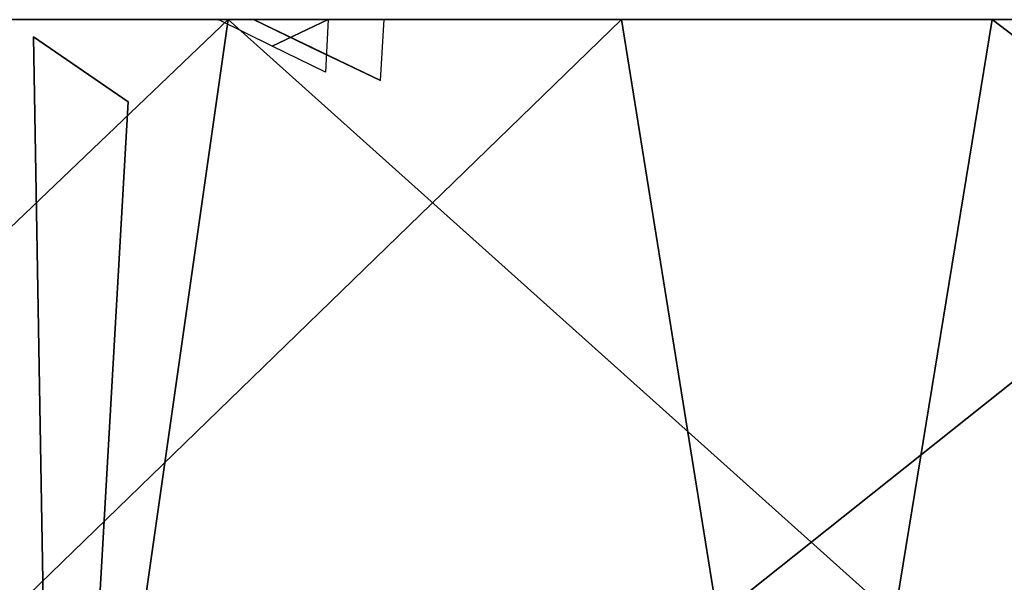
# Model space of a CAD drawing. Header units: inches. Extents: x -5.2 to 5.1, y -2.7 to 6.1.
# Tile 19 of 72: x -2.9 to -1.5, y 4.3 to 5. Entities that reach past the tile are written whole.
import ezdxf

# ---------------------------------------------------------------- set-up
doc = ezdxf.new("R2010")
doc.units = ezdxf.units.IN
doc.header["$LTSCALE"] = 52.148148
doc.header["$MEASUREMENT"] = 0
for name, color, linetype in [('2', 7, 'CONTINUOUS'), ('25', 7, 'CONTINUOUS'), ('26', 7, 'CONTINUOUS'), ('801', 7, 'CONTINUOUS'), ('808', 7, 'CONTINUOUS'), ('814', 7, 'CONTINUOUS'), ('815', 7, 'CONTINUOUS')]:
    doc.layers.add(name, color=color, linetype=linetype)

msp = doc.modelspace()

# ---------------------------------------------------------------- linework, layer by layer
at = {"layer": '2', "linetype": 'Continuous'}
for points in [[(-3.5433, 5.0343, -1.1219), (-3.5433, 5.0343, 1.1219), (3.5433, 5.0343, -1.1219), (-3.5433, 5.0343, -1.1219)], [(-3.5433, 5.0343, -1.1219), (3.5433, 5.0343, -1.1219), (2.9661, 5.0343, -2.2396), (-3.5433, 5.0343, -1.1219)], [(-3.5433, 5.0343, -1.1219), (2.9661, 5.0343, -2.2396), (-3.4452, 5.0343, -1.3943), (-3.5433, 5.0343, -1.1219)], [(3.5433, 5.0343, -1.1219), (-3.5433, 5.0343, 1.1219), (3.5433, 5.0343, 1.1219), (3.5433, 5.0343, -1.1219)], [(3.5433, 5.0343, 1.1219), (-3.5433, 5.0343, 1.1219), (-2.9661, 5.0343, 2.2396), (3.5433, 5.0343, 1.1219)], [(2.9661, 5.0343, -2.2396), (-3.3262, 5.0343, -1.6584), (-3.4452, 5.0343, -1.3943), (2.9661, 5.0343, -2.2396)], [(2.9661, 5.0343, -2.2396), (-2.585, 5.0343, -2.6704), (-3.3262, 5.0343, -1.6584), (2.9661, 5.0343, -2.2396)], [(3.5433, 5.0343, 1.1219), (-2.9661, 5.0343, 2.2396), (3.4452, 5.0343, 1.3943), (3.5433, 5.0343, 1.1219)], [(-2.9661, 5.0343, 2.2396), (-2.0532, 5.0343, 3.098), (2.585, 5.0343, 2.6704), (-2.9661, 5.0343, 2.2396)], [(-2.9661, 5.0343, 2.2396), (2.585, 5.0343, 2.6704), (3.3262, 5.0343, 1.6584), (-2.9661, 5.0343, 2.2396)], [(-2.9661, 5.0343, 2.2396), (3.3262, 5.0343, 1.6584), (3.4452, 5.0343, 1.3943), (-2.9661, 5.0343, 2.2396)], [(2.9661, 5.0343, -2.2396), (2.0532, 5.0343, -3.098), (-2.585, 5.0343, -2.6704), (2.9661, 5.0343, -2.2396)], [(2.0532, 5.0343, -3.098), (-1.5517, 5.0343, -3.3772), (-2.585, 5.0343, -2.6704), (2.0532, 5.0343, -3.098)], [(-2.0532, 5.0343, 3.098), (-0.9079, 5.0343, 3.6041), (1.5517, 5.0343, 3.3772), (-2.0532, 5.0343, 3.098)], [(-2.0532, 5.0343, 3.098), (1.5517, 5.0343, 3.3772), (2.585, 5.0343, 2.6704), (-2.0532, 5.0343, 3.098)], [(2.0532, 5.0343, -3.098), (0.9079, 5.0343, -3.6041), (-1.5517, 5.0343, -3.3772), (2.0532, 5.0343, -3.098)], [(0.9079, 5.0343, -3.6041), (-0.3396, 5.0343, -3.7011), (-1.5517, 5.0343, -3.3772), (0.9079, 5.0343, -3.6041)]]:
    msp.add_3dface(points, dxfattribs=at)
at = {"layer": '25', "linetype": 'Continuous'}
for points in [[(-2.9661, 5.0343, 2.2396), (-2.8859, 4.2265, 2.5238), (-2.0532, 5.0343, 3.098), (-2.9661, 5.0343, 2.2396)], [(-2.8859, 4.2265, 2.5238), (-1.9232, 4.2265, 3.3166), (-2.0532, 5.0343, 3.098), (-2.8859, 4.2265, 2.5238)], [(-2.0532, 5.0343, 3.098), (-1.9232, 4.2265, 3.3166), (-0.9079, 5.0343, 3.6041), (-2.0532, 5.0343, 3.098)], [(-1.9232, 4.2265, 3.3166), (-0.7569, 4.2265, 3.7584), (-0.9079, 5.0343, 3.6041), (-1.9232, 4.2265, 3.3166)]]:
    msp.add_3dface(points, dxfattribs=at)
at = {"layer": '26', "linetype": 'Continuous'}
for points in [[(-2.7004, 4.2265, -2.7214), (-3.431, 4.2265, -1.7106), (-2.585, 5.0343, -2.6704), (-2.7004, 4.2265, -2.7214)], [(-2.585, 5.0343, -2.6704), (-3.431, 4.2265, -1.7106), (-3.3262, 5.0343, -1.6584), (-2.585, 5.0343, -2.6704)], [(-1.6841, 4.2265, -3.4442), (-2.7004, 4.2265, -2.7214), (-2.585, 5.0343, -2.6704), (-1.6841, 4.2265, -3.4442)], [(-1.5517, 5.0343, -3.3772), (-1.6841, 4.2265, -3.4442), (-2.585, 5.0343, -2.6704), (-1.5517, 5.0343, -3.3772)], [(-0.4895, 4.2265, -3.8024), (-1.6841, 4.2265, -3.4442), (-1.5517, 5.0343, -3.3772), (-0.4895, 4.2265, -3.8024)], [(-0.3396, 5.0343, -3.7011), (-0.4895, 4.2265, -3.8024), (-1.5517, 5.0343, -3.3772), (-0.3396, 5.0343, -3.7011)]]:
    msp.add_3dface(points, dxfattribs=at)
at = {"layer": '801', "linetype": 'Continuous'}
msp.add_3dface([(-2.8485, 5.0111, -1.4202), (-2.8179, 3.2245, -1.405), (-2.7206, 4.9231, -1.3564), (-2.8485, 5.0111, -1.4202)], dxfattribs=at)
at = {"layer": '808', "linetype": 'Continuous'}
msp.add_3dface([(-2.8179, 3.2245, 1.405), (-2.8485, 5.0111, 1.4202), (-2.7206, 4.9231, 1.3564), (-2.8179, 3.2245, 1.405)], dxfattribs=at)
at = {"layer": '814', "linetype": 'Continuous'}
for points in [[(-2.5498, 5.0342, 1.967), (-2.379, 4.9519, 1.967), (-2.3742, 5.0343, 1.967), (-2.5498, 5.0342, 1.967)], [(-2.4645, 4.9928, 1.967), (-2.379, 4.9519, 1.967), (-2.5498, 5.0342, 1.967), (-2.4645, 4.9928, 1.967)]]:
    msp.add_3dface(points, dxfattribs=at)
at = {"layer": '815', "linetype": 'Continuous'}
for points in [[(-2.5258, 4.9986, -1.9031), (-2.5979, 5.0342, -1.9031), (-2.4497, 5.0343, -1.9031), (-2.5258, 4.9986, -1.9031)], [(-2.4536, 4.9632, -1.9031), (-2.5258, 4.9986, -1.9031), (-2.4497, 5.0343, -1.9031), (-2.4536, 4.9632, -1.9031)]]:
    msp.add_3dface(points, dxfattribs=at)

doc.saveas('drawing.dxf')
